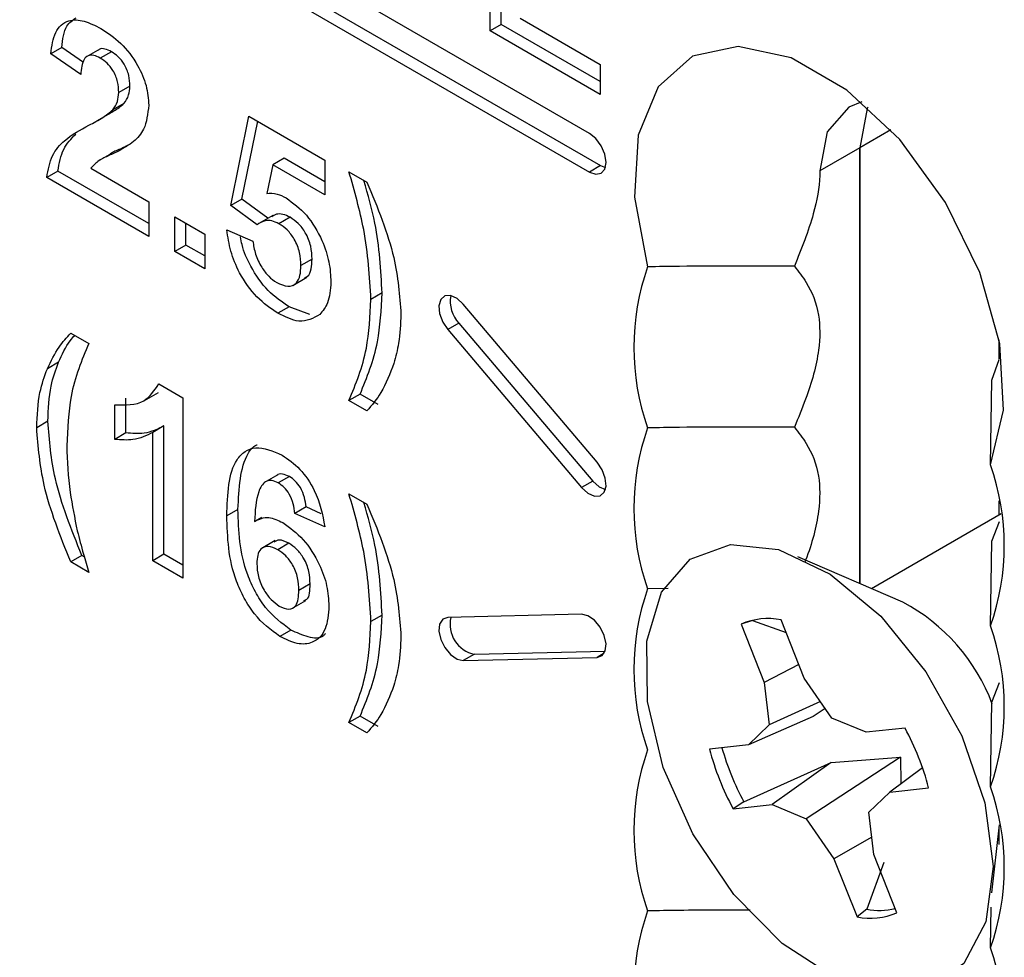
# Model space of a CAD drawing. Header units: inches. Extents: x 0.3 to 33.8, y 0.2 to 21.7.
# Tile 194 of 209: x 31.499 to 31.624, y 13.483 to 13.601. Entities that reach past the tile are written whole.
import ezdxf

# ---------------------------------------------------------------- set-up
doc = ezdxf.new("R2010")
doc.units = ezdxf.units.IN
doc.header["$MEASUREMENT"] = 0

msp = doc.modelspace()

# ---------------------------------------------------------------- linework, layer by layer
at = {"color": 7, "linetype": 'Continuous', "lineweight": 25}
for p, q in [((31.57116293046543, 13.58696659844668), (31.43398421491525, 13.66615818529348)), ((31.43539842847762, 13.66207534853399), (31.57257714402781, 13.58288376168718)), ((31.43398421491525, 13.66125894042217), (31.57116293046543, 13.58206735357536)), ((31.55856192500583, 13.59995678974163), (31.55856192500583, 13.62281993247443)), ((31.5599761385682, 13.60077319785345), (31.5599761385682, 13.62200352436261)), ((31.5599761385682, 13.60077319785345), (31.55856192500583, 13.59995678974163)), ((31.57252275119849, 13.59353019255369), (31.5599761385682, 13.60077319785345)), ((31.56236942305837, 13.60156929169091), (31.57252275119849, 13.59570790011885)), ((31.57252275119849, 13.59189737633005), (31.55856192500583, 13.59995678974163)), ((31.50425975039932, 13.59786951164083), (31.50284553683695, 13.59705310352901)), ((31.50700076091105, 13.59597723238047), (31.50425975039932, 13.59786951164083)), ((31.50665303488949, 13.59442456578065), (31.50284553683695, 13.59705310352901)), ((31.50906146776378, 13.59766578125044), (31.50729370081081, 13.59664527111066)), ((31.51054212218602, 13.59732966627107), (31.50912790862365, 13.59651325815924)), ((31.57252275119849, 13.59570790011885), (31.57252275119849, 13.59189737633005)), ((31.51289007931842, 13.59297434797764), (31.51147586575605, 13.59215793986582)), ((31.51213651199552, 13.5907667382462), (31.51072229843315, 13.58995033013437)), ((31.50870281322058, 13.58855489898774), (31.51047058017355, 13.58957540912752)), ((31.52569052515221, 13.57781942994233), (31.52797502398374, 13.58915045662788)), ((31.52797502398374, 13.58915045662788), (31.53762068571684, 13.58358213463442)), ((31.52710473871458, 13.57863583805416), (31.52909435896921, 13.58850427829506)), ((31.60941557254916, 13.58741416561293), (31.60545760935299, 13.58512928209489)), ((31.51053943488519, 13.58441274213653), (31.50877166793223, 13.58339223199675)), ((31.60545760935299, 13.58512928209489), (31.60038815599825, 13.58220274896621)), ((31.60545760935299, 13.52988795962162), (31.60545760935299, 13.58512928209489)), ((31.60545760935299, 13.58512928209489), (31.60545760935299, 13.52988795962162)), ((31.53102498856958, 13.58299299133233), (31.53024762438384, 13.57936101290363)), ((31.53243920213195, 13.58380939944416), (31.53102498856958, 13.58299299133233)), ((31.53762068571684, 13.57918537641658), (31.53102498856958, 13.58299299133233)), ((31.53762068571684, 13.58081819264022), (31.53243920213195, 13.58380939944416)), ((31.53762068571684, 13.58358213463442), (31.53762068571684, 13.57918537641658)), ((31.57257714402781, 13.58288376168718), (31.57116293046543, 13.58206735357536)), ((31.57257714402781, 13.58288376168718), (31.57319283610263, 13.58263377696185)), ((31.50375208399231, 13.58219685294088), (31.50233787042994, 13.58138044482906)), ((31.51528336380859, 13.57553998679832), (31.50375208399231, 13.58219685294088)), ((31.50792616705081, 13.58255114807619), (31.51528336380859, 13.57830392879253)), ((31.54066668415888, 13.58211683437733), (31.5429511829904, 13.58079802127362)), ((31.51528336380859, 13.57390717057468), (31.50233787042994, 13.58138044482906)), ((31.51528336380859, 13.57830392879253), (31.51528336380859, 13.57390717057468)), ((31.52710473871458, 13.57863583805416), (31.52569052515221, 13.57781942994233)), ((31.53038344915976, 13.57620931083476), (31.52710473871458, 13.57863583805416)), ((31.52901018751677, 13.57536259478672), (31.52569052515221, 13.57781942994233)), ((31.51858319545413, 13.57639897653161), (31.52239069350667, 13.57420095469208)), ((31.51858319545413, 13.57200221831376), (31.51858319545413, 13.57639897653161)), ((31.5199974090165, 13.57281862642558), (31.5199974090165, 13.57558256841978)), ((31.5310118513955, 13.5765720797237), (31.52924408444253, 13.57555156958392)), ((31.53320070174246, 13.5763349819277), (31.53178648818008, 13.57551857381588)), ((31.52239069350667, 13.57420095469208), (31.52239069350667, 13.56980419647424)), ((31.5251828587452, 13.57473249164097), (31.52848269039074, 13.57332217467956)), ((31.5199974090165, 13.57281862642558), (31.51858319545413, 13.57200221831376)), ((31.52239069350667, 13.56980419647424), (31.51858319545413, 13.57200221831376)), ((31.52239069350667, 13.57143701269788), (31.5199974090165, 13.57281862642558)), ((31.53598890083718, 13.57102936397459), (31.53457468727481, 13.57021295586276)), ((31.53355469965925, 13.56770354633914), (31.53532246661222, 13.56872405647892)), ((31.54487306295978, 13.56673877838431), (31.54345884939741, 13.56592237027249)), ((31.53307775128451, 13.56497438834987), (31.53166353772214, 13.56415798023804)), ((31.53571713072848, 13.56398975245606), (31.53307775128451, 13.56497438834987)), ((31.57214284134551, 13.54529684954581), (31.55517227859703, 13.56530050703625)), ((31.55462667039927, 13.56290308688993), (31.55321245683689, 13.5620866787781)), ((31.55462667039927, 13.56290308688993), (31.57159723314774, 13.54289942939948)), ((31.50538386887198, 13.56165812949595), (31.5076683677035, 13.56033931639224)), ((31.55321245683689, 13.5620866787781), (31.57018301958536, 13.54208302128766)), ((31.62313527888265, 13.55834739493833), (31.62313527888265, 13.56078328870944)), ((31.50383140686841, 13.55795384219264), (31.50241719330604, 13.55713743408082)), ((31.62219132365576, 13.55568184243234), (31.62312559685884, 13.55832005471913)), ((31.62204417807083, 13.54493709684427), (31.62219132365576, 13.55568184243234)), ((31.51473861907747, 13.55311850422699), (31.51650638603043, 13.55413901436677)), ((31.51654459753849, 13.55521517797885), (31.51959852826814, 13.55345218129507)), ((31.51238241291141, 13.54899166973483), (31.51238241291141, 13.55338842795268)), ((31.51959852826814, 13.55345218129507), (31.51959852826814, 13.53058903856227)), ((31.54208089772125, 13.55391463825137), (31.54066668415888, 13.55309823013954)), ((31.5429511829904, 13.55177941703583), (31.54066668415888, 13.55309823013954)), ((31.54436539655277, 13.55259582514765), (31.54208089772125, 13.55391463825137)), ((31.51096819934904, 13.54817526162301), (31.51096819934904, 13.55257201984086)), ((31.5024829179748, 13.55047006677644), (31.50106870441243, 13.54965365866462)), ((31.51720524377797, 13.5498806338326), (31.5157910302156, 13.54906422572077)), ((31.51720524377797, 13.53360346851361), (31.51720524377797, 13.5498806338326)), ((31.51238241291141, 13.54899166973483), (31.51096819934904, 13.54817526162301)), ((31.5157910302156, 13.53278706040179), (31.5157910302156, 13.54906422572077)), ((31.53164046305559, 13.54368422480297), (31.52987269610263, 13.54266371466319)), ((31.53311344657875, 13.54347247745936), (31.53169923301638, 13.54265606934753)), ((31.57159723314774, 13.54289942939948), (31.57018301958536, 13.54208302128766)), ((31.54066668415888, 13.54128979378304), (31.5429511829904, 13.53997098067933)), ((31.52659707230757, 13.5393063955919), (31.5251828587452, 13.53848998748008)), ((31.53522740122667, 13.5396140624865), (31.5338131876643, 13.53879765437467)), ((31.53713266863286, 13.53875481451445), (31.53522740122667, 13.5396140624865)), ((31.62313527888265, 13.53857997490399), (31.62313527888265, 13.5403697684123)), ((31.52955967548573, 13.53827851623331), (31.5287008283, 13.53778271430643)), ((31.53762068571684, 13.53708052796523), (31.5338131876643, 13.53879765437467)), ((31.62340259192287, 13.53873429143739), (31.60695349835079, 13.52923843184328)), ((31.62219132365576, 13.53526832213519), (31.62318954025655, 13.53776239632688)), ((31.53130685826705, 13.53534041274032), (31.52953909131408, 13.53431990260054)), ((31.53304998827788, 13.53500871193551), (31.5316357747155, 13.53419230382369)), ((31.62204417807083, 13.52452357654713), (31.62219132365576, 13.53526832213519)), ((31.50679808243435, 13.53345593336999), (31.50538386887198, 13.53263952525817)), ((31.50709704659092, 13.53328334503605), (31.50679808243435, 13.53345593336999)), ((31.51720524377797, 13.53360346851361), (31.5157910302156, 13.53278706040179)), ((31.51959852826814, 13.53222185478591), (31.51720524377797, 13.53360346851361)), ((31.61090859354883, 13.52752109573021), (31.59758294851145, 13.53330720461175)), ((31.5076683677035, 13.53132071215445), (31.50538386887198, 13.53263952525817)), ((31.51959852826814, 13.53058903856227), (31.5157910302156, 13.53278706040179)), ((31.53573506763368, 13.52984506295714), (31.5343208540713, 13.52902865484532)), ((31.58115485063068, 13.52926292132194), (31.57854728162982, 13.52922028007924)), ((31.53343432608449, 13.52671680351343), (31.53520209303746, 13.52773731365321)), ((31.54487306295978, 13.52591173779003), (31.54345884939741, 13.5250953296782)), ((31.57018301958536, 13.52601471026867), (31.55321245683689, 13.52560484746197)), ((31.59185293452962, 13.52521112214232), (31.59041936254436, 13.52474510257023)), ((31.59041936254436, 13.52474510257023), (31.59334247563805, 13.51736047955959)), ((31.59185293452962, 13.52521112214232), (31.5961054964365, 13.52370798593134)), ((31.59840390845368, 13.51790153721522), (31.59548079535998, 13.52528616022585)), ((31.53331571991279, 13.52400997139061), (31.53190150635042, 13.52319356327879)), ((31.5565864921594, 13.52094466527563), (31.55517227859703, 13.52012825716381)), ((31.55517227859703, 13.52012825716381), (31.57214284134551, 13.52053811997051)), ((31.5565864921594, 13.52094466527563), (31.57317723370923, 13.52134535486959)), ((31.57304420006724, 13.52105846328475), (31.57214284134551, 13.52053811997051)), ((31.5977186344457, 13.51963273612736), (31.59334247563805, 13.51736047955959)), ((31.59334247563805, 13.51736047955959), (31.59396440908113, 13.51198429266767)), ((31.60191588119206, 13.51283429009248), (31.59840390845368, 13.51790153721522)), ((31.62219132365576, 13.51485480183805), (31.62318954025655, 13.51734887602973)), ((31.60045593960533, 13.51494076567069), (31.59396440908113, 13.51198429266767)), ((31.62204417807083, 13.50411005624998), (31.62219132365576, 13.51485480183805)), ((31.54208089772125, 13.51308759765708), (31.54066668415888, 13.51227118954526)), ((31.54436539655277, 13.51176878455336), (31.54208089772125, 13.51308759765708)), ((31.59953426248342, 13.5130575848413), (31.59133198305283, 13.50944846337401)), ((31.60107807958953, 13.51404311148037), (31.59953426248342, 13.5130575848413)), ((31.5429511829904, 13.51095237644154), (31.54066668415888, 13.51227118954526)), ((31.59396440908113, 13.51198429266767), (31.59133198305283, 13.50944846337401)), ((31.60626062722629, 13.51104430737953), (31.60191588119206, 13.51283429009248)), ((31.61119423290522, 13.51157170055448), (31.60626062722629, 13.51104430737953)), ((31.59133198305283, 13.50944846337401), (31.5863983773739, 13.50892107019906)), ((31.59075281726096, 13.50221775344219), (31.60184265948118, 13.50722591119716)), ((31.60184265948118, 13.50722591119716), (31.59433083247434, 13.50187250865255)), ((31.61060755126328, 13.50788977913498), (31.59867557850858, 13.5000825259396)), ((31.60184265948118, 13.50722591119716), (31.61060755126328, 13.50788977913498)), ((31.61060755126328, 13.50788977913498), (31.61066293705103, 13.5044956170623)), ((31.6134295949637, 13.50652067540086), (31.60925947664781, 13.50346835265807)), ((31.60662705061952, 13.50093252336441), (31.60925947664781, 13.50346835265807)), ((31.60925947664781, 13.50346835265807), (31.61419308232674, 13.50399574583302)), ((31.59075281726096, 13.50221775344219), (31.58939722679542, 13.5013451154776)), ((31.58939722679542, 13.5013451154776), (31.59433083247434, 13.50187250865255)), ((31.59433083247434, 13.50187250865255), (31.59867557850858, 13.5000825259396)), ((31.60724898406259, 13.49555633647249), (31.60662705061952, 13.50093252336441)), ((31.59867557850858, 13.5000825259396), (31.60218755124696, 13.49501527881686)), ((31.62218959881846, 13.49068261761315), (31.62317766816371, 13.49930863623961)), ((31.62313527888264, 13.49679978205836), (31.62313527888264, 13.49893857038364)), ((31.60699465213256, 13.49775486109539), (31.60218755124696, 13.49501527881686)), ((31.61017209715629, 13.48817171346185), (31.60724898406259, 13.49555633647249)), ((31.60218755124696, 13.49501527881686), (31.60511066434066, 13.48763065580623)), ((31.60852838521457, 13.49453852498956), (31.60633948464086, 13.48861393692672)), ((31.60633948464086, 13.48861393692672), (31.60511066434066, 13.48763065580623)), ((31.62204417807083, 13.48369653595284), (31.62211490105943, 13.48886081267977))]:
    msp.add_line(p, q, dxfattribs=at)
at = {"color": 7, "linetype": 'Continuous', "lineweight": 25, "flags": 128}
for points in [[(31.62204417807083, 13.54493709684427), (31.62368697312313, 13.55189471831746), (31.62322577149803, 13.56027390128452), (31.62070205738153, 13.56932095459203), (31.61634283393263, 13.578222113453), (31.61054020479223, 13.58617673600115), (31.60381610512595, 13.5924693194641), (31.59677535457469, 13.5965338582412), (31.59005125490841, 13.59800475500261), (31.58424862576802, 13.59674970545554), (31.57988940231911, 13.59288159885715), (31.57736568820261, 13.58674836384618), (31.57690448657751, 13.57890167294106), (31.57854728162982, 13.57004732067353)], [(31.60570490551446, 13.59095604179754), (31.60405394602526, 13.59030618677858), (31.6013408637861, 13.58718359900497), (31.60038815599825, 13.58220274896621)], [(31.60648674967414, 13.59027445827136), (31.60641031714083, 13.59011013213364), (31.60545760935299, 13.58512928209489)], [(31.60648674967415, 13.59027445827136), (31.60641031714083, 13.59011013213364), (31.60545760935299, 13.58512928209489)], [(31.57116293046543, 13.58206735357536), (31.57197472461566, 13.58178518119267), (31.57266293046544, 13.58191889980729), (31.57312277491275, 13.58244815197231), (31.573284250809, 13.58329236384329), (31.57312277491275, 13.58432301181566), (31.57266293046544, 13.58538318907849), (31.57197472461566, 13.58631149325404), (31.57116293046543, 13.58696659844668)], [(31.55517227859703, 13.56530050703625), (31.55437769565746, 13.56602686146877), (31.55355489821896, 13.56639799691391), (31.55282914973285, 13.56635741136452), (31.55231093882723, 13.56591128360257), (31.55207915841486, 13.56512753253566), (31.55216909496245, 13.56412547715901), (31.5525670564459, 13.56305767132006), (31.55321245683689, 13.5620866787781)], [(31.57018301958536, 13.54208302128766), (31.57097760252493, 13.54135666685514), (31.57180039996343, 13.54098553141), (31.57252614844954, 13.54102611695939), (31.57304435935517, 13.54147224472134), (31.57327613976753, 13.54225599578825), (31.57318620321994, 13.5432580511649), (31.57278824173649, 13.54432585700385), (31.57214284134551, 13.54529684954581)], [(31.57159723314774, 13.54289942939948), (31.5723918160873, 13.54217307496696), (31.57319283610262, 13.54180673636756)], [(31.58905004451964, 13.53486823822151), (31.59514422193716, 13.53420411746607), (31.60169613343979, 13.53107466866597), (31.60812361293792, 13.52575795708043), (31.61385555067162, 13.51872639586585), (31.61838263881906, 13.51060477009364), (31.62130262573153, 13.50211472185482), (31.62235605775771, 13.49401062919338), (31.62144933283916, 13.4870125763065), (31.618663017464, 13.48174237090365), (31.61424468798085, 13.47866829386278), (31.6085869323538, 13.47806349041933), (31.60219246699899, 13.47998170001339), (31.59562946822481, 13.48425248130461), (31.58948108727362, 13.49049635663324), (31.58429363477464, 13.49815853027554), (31.58052803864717, 13.5065581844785), (31.57851888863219, 13.51494897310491), (31.57844470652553, 13.52258533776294), (31.58031208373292, 13.52878875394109), (31.58395509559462, 13.5330080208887), (31.58905004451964, 13.53486823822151)], [(31.55321245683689, 13.52560484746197), (31.5525670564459, 13.5253790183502), (31.55216909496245, 13.5247706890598), (31.55207915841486, 13.52387247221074), (31.55231093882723, 13.52282111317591), (31.55282914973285, 13.52177667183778), (31.55355489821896, 13.5208981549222), (31.55437769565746, 13.52031930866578), (31.55517227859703, 13.52012825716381)], [(31.57214284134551, 13.52053811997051), (31.57278824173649, 13.52076394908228), (31.57318620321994, 13.52137227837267), (31.57327613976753, 13.52227049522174), (31.57304435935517, 13.52332185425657), (31.57252614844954, 13.5243662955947), (31.57180039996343, 13.52524481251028), (31.57097760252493, 13.5258236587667), (31.57018301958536, 13.52601471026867)]]:
    msp.add_lwpolyline(points, dxfattribs=at)
at = {"color": 7, "linetype": 'Continuous', "lineweight": 25}
for centre, radius, start, end in [((31.60754851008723, 13.55984056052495), 0.0307449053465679, 160.6108711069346, 199.38912889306), ((31.55749862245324, 13.5656701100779), 0.00398804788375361, 169.5536783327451, 223.9339752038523), ((31.60754851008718, 13.53942704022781), 0.03074490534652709, 160.6108711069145, 199.3891288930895), ((31.59304294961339, 13.5347303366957), 0.03074490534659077, 340.6108711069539, 19.38912889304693), ((31.60754851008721, 13.51901351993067), 0.03074490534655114, 160.6108711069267, 199.3891288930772), ((31.59982498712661, 13.50633546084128), 0.0239097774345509, 20.25760324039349, 62.38295959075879), ((31.55733846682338, 13.5247215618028), 0.003851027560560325, 166.6001329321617, 258.7397382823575), ((31.59379774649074, 13.5170859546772), 0.008371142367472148, 78.40141863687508, 113.8018613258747), ((31.59304294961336, 13.51431681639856), 0.03074490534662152, 340.6108711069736, 19.38912889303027), ((31.58170789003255, 13.49551838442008), 0.03357310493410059, 14.62576758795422, 28.56529806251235), ((31.6075485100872, 13.49859999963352), 0.03074490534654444, 160.6108711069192, 199.3891288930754), ((31.61888356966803, 13.51739843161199), 0.03357310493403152, 194.6257675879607, 208.5652980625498), ((31.61999007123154, 13.51802023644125), 0.03323455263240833, 195.5872878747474, 208.3908384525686), ((31.59304294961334, 13.49390329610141), 0.03074490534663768, 340.6108711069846, 19.38912889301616), ((31.6075485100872, 13.47818647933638), 0.03074490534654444, 160.6108711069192, 199.3891288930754), ((31.60679371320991, 13.49583086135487), 0.008371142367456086, 258.40141863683, 293.8018613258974), ((31.60795204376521, 13.49726902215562), 0.008804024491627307, 259.4460320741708, 283.2090349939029), ((31.59304294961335, 13.47348977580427), 0.03074490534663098, 340.6108711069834, 19.38912889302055)]:
    msp.add_arc(centre, radius, start, end, dxfattribs=at)
for points, knots in [([(31.50425975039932, 13.59786951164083), (31.50436918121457, 13.59888419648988), (31.50455627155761, 13.60061897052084), (31.50564095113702, 13.60133390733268), (31.50609119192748, 13.60163067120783)], [0, 0, 0, 0, 0.5849089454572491, 1, 1, 1, 1]), ([(31.50284553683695, 13.59705310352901), (31.50298148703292, 13.59802488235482), (31.50325216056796, 13.59995967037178), (31.50488687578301, 13.6014401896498), (31.50705682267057, 13.60135493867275), (31.50848997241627, 13.6006372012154), (31.50920723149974, 13.60027798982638)], [0, 0, 0, 0, 0.2807518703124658, 0.5589701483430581, 0.7792745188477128, 1, 1, 1, 1]), ([(31.50920723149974, 13.60027798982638), (31.51006494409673, 13.59971867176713), (31.511776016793, 13.59860287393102), (31.51384150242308, 13.59586860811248), (31.51509758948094, 13.59298645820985), (31.5152214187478, 13.5913629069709), (31.51528336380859, 13.59055073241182)], [0, 0, 0, 0, 0.2805720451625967, 0.5597203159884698, 0.7797519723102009, 1, 1, 1, 1]), ([(31.50912790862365, 13.59651325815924), (31.50885111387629, 13.59665188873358), (31.50829809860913, 13.59692886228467), (31.50755336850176, 13.59687856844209), (31.50681179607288, 13.59617872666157), (31.50671850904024, 13.59514799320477), (31.50665303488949, 13.59442456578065)], [0, 0, 0, 0, 0.187236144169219, 0.3740838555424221, 0.5606964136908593, 1, 1, 1, 1]), ([(31.51054212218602, 13.59732966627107), (31.51026940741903, 13.59746209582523), (31.50972454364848, 13.59772668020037), (31.50913376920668, 13.59775779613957), (31.5089379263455, 13.59756473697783), (31.50890553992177, 13.59753281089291)], [0, 0, 0, 0, 0.4554461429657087, 0.9099474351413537, 1, 1, 1, 1]), ([(31.51289007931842, 13.59297434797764), (31.51286986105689, 13.59341673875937), (31.5128295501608, 13.5942987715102), (31.51226755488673, 13.59568775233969), (31.51142071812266, 13.59675668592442), (31.51083531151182, 13.59713846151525), (31.51054212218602, 13.59732966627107)], [0, 0, 0, 0, 0.2806195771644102, 0.5594955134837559, 0.7793820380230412, 0.9999999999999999, 0.9999999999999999, 0.9999999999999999, 0.9999999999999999]), ([(31.51147586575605, 13.59215793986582), (31.51145564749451, 13.59260033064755), (31.51141533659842, 13.59348236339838), (31.51085334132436, 13.59487134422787), (31.51000650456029, 13.5959402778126), (31.50942109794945, 13.59632205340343), (31.50912790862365, 13.59651325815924)], [0, 0, 0, 0, 0.2806195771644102, 0.5594955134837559, 0.7793820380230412, 0.9999999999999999, 0.9999999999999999, 0.9999999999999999, 0.9999999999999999]), ([(31.51213651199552, 13.5907667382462), (31.51237010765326, 13.59109203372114), (31.5127871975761, 13.59167285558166), (31.5128586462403, 13.59257670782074), (31.51289007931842, 13.59297434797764)], [0, 0, 0, 0, 0.5600606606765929, 0.9999999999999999, 0.9999999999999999, 0.9999999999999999, 0.9999999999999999]), ([(31.51072229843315, 13.58995033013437), (31.51095589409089, 13.59027562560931), (31.51137298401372, 13.59085644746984), (31.51144443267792, 13.59176029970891), (31.51147586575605, 13.59215793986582)], [0, 0, 0, 0, 0.5600606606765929, 0.9999999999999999, 0.9999999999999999, 0.9999999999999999, 0.9999999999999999]), ([(31.5102860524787, 13.58948690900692), (31.51048115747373, 13.58959148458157), (31.51114165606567, 13.58994550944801), (31.51172528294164, 13.59042727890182), (31.51213651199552, 13.5907667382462)], [0, 0, 0, 0, 0.2953904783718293, 1, 1, 1, 1]), ([(31.51528336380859, 13.59055073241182), (31.51515414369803, 13.5894497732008), (31.51492278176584, 13.58747856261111), (31.51384123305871, 13.5864006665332), (31.5133637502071, 13.5859247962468)], [0, 0, 0, 0, 0.5585193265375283, 1, 1, 1, 1]), ([(31.50769216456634, 13.58800814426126), (31.50829114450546, 13.58831580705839), (31.50936029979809, 13.58886497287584), (31.51030628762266, 13.58961881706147), (31.51072229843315, 13.58995033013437)], [0, 0, 0, 0, 0.560236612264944, 1, 1, 1, 1]), ([(31.50233787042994, 13.58138044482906), (31.50252269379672, 13.58236088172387), (31.50289246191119, 13.58432239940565), (31.50486682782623, 13.58647007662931), (31.50661987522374, 13.58742440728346), (31.50769216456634, 13.58800814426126)], [0, 0, 0, 0, 0.2795770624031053, 0.5593377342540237, 0.9999999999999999, 0.9999999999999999, 0.9999999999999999, 0.9999999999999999]), ([(31.50375208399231, 13.58219685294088), (31.50393275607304, 13.58318473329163), (31.50429421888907, 13.58516114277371), (31.50544009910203, 13.5862879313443), (31.5060132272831, 13.58685151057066)], [0, 0, 0, 0, 0.4998358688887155, 1, 1, 1, 1]), ([(31.5133637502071, 13.5859247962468), (31.51275898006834, 13.58551911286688), (31.51176251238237, 13.58485067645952), (31.51024106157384, 13.58415843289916), (31.50893420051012, 13.58359484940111), (31.50826188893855, 13.5828987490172), (31.50792616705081, 13.58255114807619)], [0, 0, 0, 0, 0.3399892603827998, 0.5601935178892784, 0.7803806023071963, 1, 1, 1, 1]), ([(31.51248000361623, 13.58537345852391), (31.51220763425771, 13.58523605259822), (31.51151544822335, 13.58488685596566), (31.51073928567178, 13.58464495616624), (31.51037733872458, 13.58431253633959), (31.51036752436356, 13.58430352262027)], [0, 0, 0, 0, 0.3869504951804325, 0.9833768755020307, 1, 1, 1, 1]), ([(31.54345884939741, 13.56592237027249), (31.54328867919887, 13.56883459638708), (31.54298448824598, 13.57404040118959), (31.54137555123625, 13.57964677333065), (31.54066668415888, 13.58211683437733)], [0, 0, 0, 0, 0.5594189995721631, 1, 1, 1, 1]), ([(31.60038815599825, 13.58220274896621), (31.60038573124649, 13.58200993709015), (31.60036441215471, 13.58031468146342), (31.59963066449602, 13.57623653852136), (31.59805738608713, 13.57234984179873), (31.59715974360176, 13.5701322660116)], [0, 0, 0, 0, 0.05223292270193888, 0.4592463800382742, 1, 1, 1, 1]), ([(31.54487306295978, 13.56673877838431), (31.54472059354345, 13.56964557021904), (31.54447941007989, 13.57424367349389), (31.54308363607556, 13.57919624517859), (31.54257023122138, 13.58101794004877)], [0, 0, 0, 0, 0.632171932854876, 1, 1, 1, 1]), ([(31.5429511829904, 13.58079802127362), (31.54429117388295, 13.5775638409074), (31.54668408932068, 13.57178833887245), (31.54708843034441, 13.56640786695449), (31.54726634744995, 13.56404036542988)], [0, 0, 0, 0, 0.5599825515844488, 1, 1, 1, 1]), ([(31.53024762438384, 13.57936101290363), (31.5306768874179, 13.57938118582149), (31.53144358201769, 13.57941721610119), (31.53230961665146, 13.57899353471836), (31.53269076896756, 13.57880706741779)], [0, 0, 0, 0, 0.5598879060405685, 1, 1, 1, 1]), ([(31.53269076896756, 13.57880706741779), (31.53358848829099, 13.57814695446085), (31.53538596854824, 13.57682522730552), (31.53725913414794, 13.57363361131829), (31.53825313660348, 13.57062963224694), (31.53833913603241, 13.56895126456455), (31.53838218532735, 13.56811111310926)], [0, 0, 0, 0, 0.2790082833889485, 0.5586510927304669, 0.779071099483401, 1, 1, 1, 1]), ([(31.53320070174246, 13.5763349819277), (31.53289559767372, 13.57647840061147), (31.53228525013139, 13.57676530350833), (31.53146282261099, 13.57678314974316), (31.53106136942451, 13.57652662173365), (31.53087103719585, 13.57640499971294)], [0, 0, 0, 0, 0.3445423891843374, 0.6892422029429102, 1, 1, 1, 1]), ([(31.53178648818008, 13.57551857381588), (31.53148051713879, 13.57566368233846), (31.53086843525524, 13.57595396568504), (31.52987185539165, 13.57594574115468), (31.52933697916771, 13.57558375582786), (31.52901018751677, 13.57536259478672)], [0, 0, 0, 0, 0.2799826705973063, 0.5600932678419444, 1, 1, 1, 1]), ([(31.53457468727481, 13.57021295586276), (31.534552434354, 13.57074724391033), (31.53450811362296, 13.57181137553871), (31.53385842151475, 13.57349036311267), (31.53285021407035, 13.57481039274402), (31.53214132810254, 13.57528233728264), (31.53178648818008, 13.57551857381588)], [0, 0, 0, 0, 0.2808798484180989, 0.5594232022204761, 0.7794649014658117, 1, 1, 1, 1]), ([(31.53598890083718, 13.57102936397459), (31.53596664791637, 13.57156365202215), (31.53592232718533, 13.57262778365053), (31.53527263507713, 13.57430677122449), (31.53426442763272, 13.57562680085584), (31.53355554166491, 13.57609874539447), (31.53320070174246, 13.5763349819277)], [0, 0, 0, 0, 0.2808798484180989, 0.5594232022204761, 0.7794649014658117, 1, 1, 1, 1]), ([(31.53166353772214, 13.56415798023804), (31.53075161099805, 13.5647736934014), (31.52893063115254, 13.56600317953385), (31.52681226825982, 13.56903146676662), (31.52557667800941, 13.57207114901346), (31.52531420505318, 13.57384488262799), (31.5251828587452, 13.57473249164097)], [0, 0, 0, 0, 0.2799488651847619, 0.5590155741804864, 0.779323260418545, 1, 1, 1, 1]), ([(31.53307775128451, 13.56497438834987), (31.532163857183, 13.56559045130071), (31.53033894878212, 13.56682063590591), (31.5282479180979, 13.56984406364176), (31.52718259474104, 13.57231141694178), (31.52697758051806, 13.57353287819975), (31.52692183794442, 13.57386498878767)], [0, 0, 0, 0, 0.3249201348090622, 0.6488164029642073, 0.9045145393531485, 1, 1, 1, 1]), ([(31.52848269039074, 13.57332217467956), (31.52856737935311, 13.57277141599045), (31.52873654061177, 13.57167130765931), (31.52950029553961, 13.57007742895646), (31.53046605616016, 13.56878521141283), (31.53115866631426, 13.56830175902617), (31.53150489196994, 13.56806008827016)], [0, 0, 0, 0, 0.280332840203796, 0.5599484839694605, 0.7800247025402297, 1, 1, 1, 1]), ([(31.53509529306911, 13.56872028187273), (31.5352107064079, 13.56875317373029), (31.53563202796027, 13.56887324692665), (31.5359166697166, 13.56977626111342), (31.53596479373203, 13.57061114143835), (31.53598890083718, 13.57102936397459)], [0, 0, 0, 0, 0.1584524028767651, 0.5784375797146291, 0.9999999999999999, 0.9999999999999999, 0.9999999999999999, 0.9999999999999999]), ([(31.53150489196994, 13.56806008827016), (31.53198924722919, 13.5678441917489), (31.53295708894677, 13.56741278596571), (31.53403920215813, 13.56785552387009), (31.53451878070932, 13.56892909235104), (31.53455602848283, 13.56978446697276), (31.53457468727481, 13.57021295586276)], [0, 0, 0, 0, 0.2795791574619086, 0.5586568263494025, 0.7789148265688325, 1, 1, 1, 1]), ([(31.59715974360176, 13.5701322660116), (31.59230562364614, 13.57015463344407), (31.58609996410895, 13.57018322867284), (31.57989801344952, 13.5700716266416), (31.57854728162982, 13.57004732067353)], [0, 0, 0, 0, 0.782208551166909, 1, 1, 1, 1]), ([(31.59715974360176, 13.5701322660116), (31.59768348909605, 13.56947196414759), (31.59903079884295, 13.56777336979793), (31.6004298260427, 13.56440145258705), (31.60043476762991, 13.55917289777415), (31.59900489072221, 13.55416547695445), (31.59765149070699, 13.5509038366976), (31.59715974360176, 13.54971874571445)], [0, 0, 0, 0, 0.1552206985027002, 0.3992976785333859, 0.5996152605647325, 0.8545233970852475, 1, 1, 1, 1]), ([(31.53838218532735, 13.56811111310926), (31.53831017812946, 13.56716288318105), (31.538181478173, 13.56546809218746), (31.53734613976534, 13.56446993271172), (31.53697817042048, 13.56403024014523)], [0, 0, 0, 0, 0.5594966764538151, 1, 1, 1, 1]), ([(31.54208089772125, 13.55391463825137), (31.54295422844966, 13.55601893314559), (31.54451417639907, 13.559777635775), (31.54476337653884, 13.56461124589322), (31.54487306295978, 13.56673877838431)], [0, 0, 0, 0, 0.5598460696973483, 1, 1, 1, 1]), ([(31.54066668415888, 13.55309823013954), (31.54154001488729, 13.55520252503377), (31.5430999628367, 13.55896122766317), (31.54334916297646, 13.5637948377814), (31.54345884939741, 13.56592237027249)], [0, 0, 0, 0, 0.5598460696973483, 1, 1, 1, 1]), ([(31.53697817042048, 13.56403024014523), (31.53614796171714, 13.56354903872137), (31.53466102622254, 13.56268718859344), (31.53258184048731, 13.56370739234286), (31.53166353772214, 13.56415798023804)], [0, 0, 0, 0, 0.5583353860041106, 1, 1, 1, 1]), ([(31.54726634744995, 13.56404036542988), (31.54720759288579, 13.56279106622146), (31.54710263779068, 13.56055940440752), (31.54658566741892, 13.55864347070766), (31.54635810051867, 13.55780008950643)], [0, 0, 0, 0, 0.559806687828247, 1, 1, 1, 1]), ([(31.50241719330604, 13.55713743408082), (31.50288141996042, 13.55809071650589), (31.5037104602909, 13.55979313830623), (31.50487251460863, 13.56108823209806), (31.50538386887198, 13.56165812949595)], [0, 0, 0, 0, 0.5599566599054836, 0.9999999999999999, 0.9999999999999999, 0.9999999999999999, 0.9999999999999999]), ([(31.50383140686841, 13.55795384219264), (31.504282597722, 13.55892306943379), (31.50486880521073, 13.56018233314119), (31.50569728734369, 13.56114525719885), (31.50588810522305, 13.56136704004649)], [0, 0, 0, 0, 0.7696777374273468, 1, 1, 1, 1]), ([(31.5076683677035, 13.56033931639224), (31.50678140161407, 13.55821645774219), (31.50519780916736, 13.55442629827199), (31.50497445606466, 13.54952479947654), (31.50487620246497, 13.54736861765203)], [0, 0, 0, 0, 0.560097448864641, 1, 1, 1, 1]), ([(31.5024829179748, 13.55047006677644), (31.50254981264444, 13.5520161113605), (31.50266929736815, 13.55477759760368), (31.50347623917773, 13.55698310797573), (31.50383140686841, 13.55795384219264)], [0, 0, 0, 0, 0.5598596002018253, 1, 1, 1, 1]), ([(31.50106870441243, 13.54965365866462), (31.50113559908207, 13.55119970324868), (31.50125508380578, 13.55396118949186), (31.50206202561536, 13.55616669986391), (31.50241719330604, 13.55713743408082)], [0, 0, 0, 0, 0.5598596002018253, 1, 1, 1, 1]), ([(31.54635810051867, 13.55780008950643), (31.54587023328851, 13.55650519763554), (31.54499870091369, 13.55419198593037), (31.54357702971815, 13.55251684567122), (31.5429511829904, 13.55177941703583)], [0, 0, 0, 0, 0.5597809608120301, 1, 1, 1, 1]), ([(31.51096819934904, 13.55257201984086), (31.51231084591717, 13.55253215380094), (31.51470418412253, 13.55246109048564), (31.51598313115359, 13.55437497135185), (31.51654459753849, 13.55521517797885)], [0, 0, 0, 0, 0.5609932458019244, 0.9999999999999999, 0.9999999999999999, 0.9999999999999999, 0.9999999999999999]), ([(31.50679808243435, 13.53345593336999), (31.50547600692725, 13.53673759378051), (31.50311521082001, 13.54259757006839), (31.50267611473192, 13.54806462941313), (31.5024829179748, 13.55047006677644)], [0, 0, 0, 0, 0.5600125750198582, 1, 1, 1, 1]), ([(31.50538386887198, 13.53263952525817), (31.50406179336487, 13.53592118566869), (31.50170099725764, 13.54178116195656), (31.50126190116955, 13.54724822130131), (31.50106870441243, 13.54965365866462)], [0, 0, 0, 0, 0.5600125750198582, 1, 1, 1, 1]), ([(31.51720524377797, 13.5498806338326), (31.51640158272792, 13.54948567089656), (31.51496582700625, 13.54878006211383), (31.51317210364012, 13.54892698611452), (31.51238241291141, 13.54899166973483)], [0, 0, 0, 0, 0.5597477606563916, 1, 1, 1, 1]), ([(31.59715974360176, 13.54971874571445), (31.59230562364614, 13.54974111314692), (31.58609996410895, 13.5497697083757), (31.57989801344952, 13.54965810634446), (31.57854728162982, 13.54963380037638)], [0, 0, 0, 0, 0.7822085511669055, 1, 1, 1, 1]), ([(31.59715974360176, 13.54971874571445), (31.59768322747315, 13.54905849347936), (31.5990298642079, 13.54736002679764), (31.60043568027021, 13.54398682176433), (31.60041541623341, 13.53876304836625), (31.59937972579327, 13.53485838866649), (31.59850750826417, 13.53268300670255), (31.59846993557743, 13.53258929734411)], [0, 0, 0, 0, 0.1792390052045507, 0.4610836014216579, 0.6923976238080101, 0.9867493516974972, 1, 1, 1, 1]), ([(31.5157910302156, 13.54906422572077), (31.51498736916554, 13.54866926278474), (31.51355161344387, 13.54796365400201), (31.51175789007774, 13.54811057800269), (31.51096819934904, 13.54817526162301)], [0, 0, 0, 0, 0.5597477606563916, 1, 1, 1, 1]), ([(31.50487620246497, 13.54736861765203), (31.50495813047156, 13.54542092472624), (31.50510446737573, 13.54194202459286), (31.50587957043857, 13.53821921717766), (31.50622072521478, 13.5365806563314)], [0, 0, 0, 0, 0.5598588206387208, 1, 1, 1, 1]), ([(31.5251828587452, 13.53848998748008), (31.52527274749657, 13.54120861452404), (31.52538526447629, 13.54461161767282), (31.52744169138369, 13.54670972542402), (31.52925068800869, 13.5474250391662), (31.53101474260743, 13.5466800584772), (31.53218706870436, 13.54618497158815)], [0, 0, 0, 0, 0.4994644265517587, 0.6251975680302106, 0.75092002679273, 1, 1, 1, 1]), ([(31.52659707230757, 13.5393063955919), (31.52672362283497, 13.5419496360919), (31.52688203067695, 13.54525827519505), (31.52849913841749, 13.54730486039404), (31.52899952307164, 13.54747266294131), (31.52904439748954, 13.54748771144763)], [0, 0, 0, 0, 0.7833702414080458, 0.9805726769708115, 1, 1, 1, 1]), ([(31.53218706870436, 13.54618497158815), (31.53296172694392, 13.54565299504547), (31.53450936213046, 13.54459019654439), (31.53681131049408, 13.54118759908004), (31.53731387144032, 13.5386374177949), (31.53762068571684, 13.53708052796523)], [0, 0, 0, 0, 0.2807543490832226, 0.5608993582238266, 0.9999999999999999, 0.9999999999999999, 0.9999999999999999, 0.9999999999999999]), ([(31.53169923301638, 13.54265606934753), (31.53140194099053, 13.5427881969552), (31.53080689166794, 13.54305265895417), (31.52982079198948, 13.54278626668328), (31.52887129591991, 13.54112180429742), (31.52876914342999, 13.53912085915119), (31.5287008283, 13.53778271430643)], [0, 0, 0, 0, 0.124834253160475, 0.2498638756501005, 0.498341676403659, 1, 1, 1, 1]), ([(31.53311344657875, 13.54347247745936), (31.5328240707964, 13.54359373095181), (31.53224486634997, 13.54383642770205), (31.53164801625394, 13.54381079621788), (31.53149266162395, 13.54357793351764), (31.53148107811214, 13.54356057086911)], [0, 0, 0, 0, 0.480247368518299, 0.9612463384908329, 1, 1, 1, 1]), ([(31.53522740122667, 13.5396140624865), (31.53517860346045, 13.54001284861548), (31.53508126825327, 13.54080829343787), (31.53460663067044, 13.54200657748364), (31.53387963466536, 13.54296055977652), (31.53336903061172, 13.54330171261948), (31.53311344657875, 13.54347247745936)], [0, 0, 0, 0, 0.2807717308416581, 0.5600456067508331, 0.7797798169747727, 1, 1, 1, 1]), ([(31.5338131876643, 13.53879765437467), (31.53376438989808, 13.53919644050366), (31.53366705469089, 13.53999188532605), (31.53319241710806, 13.54119016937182), (31.53246542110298, 13.54214415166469), (31.53195481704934, 13.54248530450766), (31.53169923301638, 13.54265606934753)], [0, 0, 0, 0, 0.2807717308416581, 0.5600456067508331, 0.7797798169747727, 1, 1, 1, 1]), ([(31.54345884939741, 13.5250953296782), (31.54328867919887, 13.52800755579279), (31.54298448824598, 13.5332133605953), (31.54137555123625, 13.53881973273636), (31.54066668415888, 13.54128979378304)], [0, 0, 0, 0, 0.5594189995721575, 1, 1, 1, 1]), ([(31.53331571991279, 13.52400997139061), (31.53218333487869, 13.52485005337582), (31.53047899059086, 13.52611445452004), (31.52875304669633, 13.52884208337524), (31.52678183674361, 13.5331681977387), (31.52667913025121, 13.53658028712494), (31.52659707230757, 13.5393063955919)], [0, 0, 0, 0, 0.2489215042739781, 0.3746499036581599, 0.5003729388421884, 1, 1, 1, 1]), ([(31.54487306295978, 13.52591173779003), (31.54472059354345, 13.52881852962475), (31.54447941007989, 13.5334166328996), (31.54308363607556, 13.5383692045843), (31.54257023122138, 13.54019089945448)], [0, 0, 0, 0, 0.6321719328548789, 1, 1, 1, 1]), ([(31.5429511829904, 13.53997098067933), (31.54429117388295, 13.53673680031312), (31.54668408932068, 13.53096129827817), (31.5470884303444, 13.5255808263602), (31.54726634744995, 13.52321332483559)], [0, 0, 0, 0, 0.5599825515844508, 1, 1, 1, 1]), ([(31.53190150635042, 13.52319356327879), (31.53076912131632, 13.524033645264), (31.52906477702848, 13.52529804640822), (31.52733883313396, 13.52802567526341), (31.52536762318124, 13.53235178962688), (31.52526491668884, 13.53576387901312), (31.5251828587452, 13.53848998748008)], [0, 0, 0, 0, 0.2489215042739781, 0.3746499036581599, 0.5003729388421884, 1, 1, 1, 1]), ([(31.5287008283, 13.53778271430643), (31.52927186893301, 13.53806610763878), (31.53029325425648, 13.53857299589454), (31.53167087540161, 13.53791988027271), (31.53227829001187, 13.53763191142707)], [0, 0, 0, 0, 0.5590844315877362, 0.9999999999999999, 0.9999999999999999, 0.9999999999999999, 0.9999999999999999]), ([(31.53227829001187, 13.53763191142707), (31.53317240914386, 13.53698416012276), (31.53496179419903, 13.53568782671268), (31.53690031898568, 13.53257818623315), (31.53798668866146, 13.52957313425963), (31.53808109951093, 13.52789497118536), (31.53812835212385, 13.52705505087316)], [0, 0, 0, 0, 0.2793261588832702, 0.5590105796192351, 0.7792848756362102, 1, 1, 1, 1]), ([(31.50622072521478, 13.5365806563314), (31.50647004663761, 13.53560175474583), (31.50691529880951, 13.53385357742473), (31.50743824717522, 13.53209469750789), (31.5076683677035, 13.53132071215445)], [0, 0, 0, 0, 0.5599555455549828, 1, 1, 1, 1]), ([(31.53304998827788, 13.53500871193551), (31.53262817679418, 13.53521316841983), (31.53190054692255, 13.535565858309), (31.53138490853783, 13.53528152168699), (31.5311681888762, 13.53516201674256)], [0, 0, 0, 0, 0.5797061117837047, 1, 1, 1, 1]), ([(31.5316357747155, 13.53419230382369), (31.5312248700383, 13.53437681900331), (31.53040396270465, 13.53474544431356), (31.52947424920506, 13.53440118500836), (31.52903757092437, 13.53352055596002), (31.52900611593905, 13.53279471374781), (31.52899035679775, 13.53243106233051)], [0, 0, 0, 0, 0.2798454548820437, 0.5590765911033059, 0.7790946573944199, 0.9999999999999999, 0.9999999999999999, 0.9999999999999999, 0.9999999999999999]), ([(31.5343208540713, 13.52902865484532), (31.53430281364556, 13.52954570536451), (31.53426688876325, 13.53057533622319), (31.53364636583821, 13.53220891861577), (31.53266844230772, 13.53349432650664), (31.53198011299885, 13.53395956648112), (31.5316357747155, 13.53419230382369)], [0, 0, 0, 0, 0.2808265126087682, 0.5592251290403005, 0.7795013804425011, 1, 1, 1, 1]), ([(31.53573506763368, 13.52984506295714), (31.53571702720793, 13.53036211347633), (31.53568110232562, 13.53139174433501), (31.53506057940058, 13.53302532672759), (31.53408265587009, 13.53431073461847), (31.53339432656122, 13.53477597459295), (31.53304998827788, 13.53500871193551)], [0, 0, 0, 0, 0.2808265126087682, 0.5592251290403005, 0.7795013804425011, 1, 1, 1, 1]), ([(31.52899035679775, 13.53243106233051), (31.52901809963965, 13.53189081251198), (31.52907342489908, 13.53081343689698), (31.52978774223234, 13.52914777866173), (31.53076229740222, 13.52780237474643), (31.53147173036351, 13.52729904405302), (31.53182614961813, 13.52704758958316)], [0, 0, 0, 0, 0.2805014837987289, 0.5593809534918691, 0.7798750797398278, 1, 1, 1, 1]), ([(31.53496849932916, 13.52774008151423), (31.53509915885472, 13.52778677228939), (31.53573660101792, 13.52801456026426), (31.53573574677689, 13.52903432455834), (31.53573506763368, 13.52984506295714)], [0, 0, 0, 0, 0.2049747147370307, 1, 1, 1, 1]), ([(31.53182614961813, 13.52704758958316), (31.5322381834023, 13.52686449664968), (31.53306039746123, 13.52649913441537), (31.53422280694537, 13.52706526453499), (31.53428365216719, 13.52828368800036), (31.5343208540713, 13.52902865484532)], [0, 0, 0, 0, 0.2807500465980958, 0.5602371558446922, 0.9999999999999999, 0.9999999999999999, 0.9999999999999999, 0.9999999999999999]), ([(31.53812835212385, 13.52705505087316), (31.53805034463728, 13.52600504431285), (31.53789463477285, 13.5239091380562), (31.5362706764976, 13.5223030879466), (31.53412996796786, 13.52210234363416), (31.53264487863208, 13.5228295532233), (31.53190150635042, 13.52319356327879)], [0, 0, 0, 0, 0.280204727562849, 0.5593134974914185, 0.7794111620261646, 0.9999999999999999, 0.9999999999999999, 0.9999999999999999, 0.9999999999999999]), ([(31.54208089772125, 13.51308759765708), (31.54295422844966, 13.51519189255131), (31.54451417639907, 13.51895059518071), (31.54476337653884, 13.52378420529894), (31.54487306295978, 13.52591173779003)], [0, 0, 0, 0, 0.5598460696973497, 1, 1, 1, 1]), ([(31.54066668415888, 13.51227118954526), (31.54154001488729, 13.51437548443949), (31.5430999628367, 13.51813418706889), (31.54334916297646, 13.52296779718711), (31.54345884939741, 13.5250953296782)], [0, 0, 0, 0, 0.5598460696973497, 1, 1, 1, 1]), ([(31.53769443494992, 13.52355572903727), (31.53760783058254, 13.52345614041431), (31.53711060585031, 13.52288436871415), (31.53550021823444, 13.52298231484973), (31.53404442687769, 13.52366716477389), (31.53331571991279, 13.52400997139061)], [0, 0, 0, 0, 0.09529934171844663, 0.5471454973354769, 1, 1, 1, 1]), ([(31.54726634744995, 13.52321332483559), (31.54720759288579, 13.52196402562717), (31.54710263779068, 13.51973236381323), (31.54658566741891, 13.51781643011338), (31.54635810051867, 13.51697304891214)], [0, 0, 0, 0, 0.5598066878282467, 1, 1, 1, 1]), ([(31.54635810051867, 13.51697304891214), (31.54587023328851, 13.51567815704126), (31.54499870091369, 13.51336494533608), (31.54357702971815, 13.51168980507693), (31.5429511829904, 13.51095237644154)], [0, 0, 0, 0, 0.5597809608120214, 1, 1, 1, 1]), ([(31.59156211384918, 13.4884710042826), (31.58857421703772, 13.48848266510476), (31.58423480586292, 13.4884996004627), (31.57989798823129, 13.48841849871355), (31.57854728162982, 13.48839323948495)], [0, 0, 0, 0, 0.6885489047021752, 1, 1, 1, 1])]:
    msp.add_open_spline(points, degree=3, knots=knots, dxfattribs=at)

doc.saveas('drawing.dxf')
